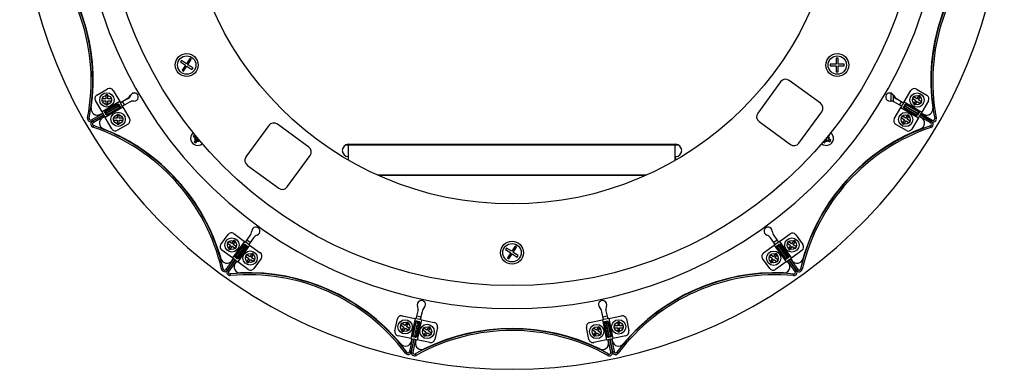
# Model space of a CAD drawing. Header units: millimetres. Extents: x 5 to 415, y 5 to 292.
# Tile 2 of 6: x 70 to 118, y 204 to 221. Entities that reach past the tile are written whole.
import ezdxf

# ---------------------------------------------------------------- set-up
doc = ezdxf.new("R2010")
doc.units = ezdxf.units.MM

msp = doc.modelspace()

# ---------------------------------------------------------------- linework, layer by layer
at = {"color": 7, "linetype": 'Continuous', "lineweight": 25}
for p, q in [((77.522, 219.156), (77.473, 219.081)), ((77.473, 219.081), (77.72, 218.919)), ((77.77, 218.994), (77.522, 219.156)), ((77.72, 218.919), (77.559, 218.671)), ((77.634, 218.622), (77.796, 218.869)), ((77.931, 219.242), (77.77, 218.994)), ((77.796, 218.869), (78.043, 218.708)), ((77.845, 218.945), (78.007, 219.193)), ((78.093, 218.783), (77.845, 218.945)), ((78.007, 219.193), (77.931, 219.242)), ((109.583, 218.975), (109.287, 218.975)), ((109.287, 218.975), (109.287, 218.885)), ((109.287, 218.885), (109.583, 218.885)), ((109.673, 219.271), (109.583, 219.271)), ((109.583, 219.271), (109.583, 218.975)), ((109.583, 218.885), (109.583, 218.589)), ((109.673, 218.975), (109.673, 219.271)), ((109.969, 218.975), (109.673, 218.975)), ((109.673, 218.589), (109.673, 218.885)), ((109.673, 218.885), (109.969, 218.885)), ((109.969, 218.885), (109.969, 218.975)), ((77.559, 218.671), (77.634, 218.622)), ((78.043, 218.708), (78.093, 218.783)), ((109.583, 218.589), (109.673, 218.589)), ((106.855, 218.109), (105.736, 216.573)), ((108.81, 217.056), (107.274, 218.175)), ((73.391, 217.457), (73.909, 217.759)), ((73.923, 217.461), (73.829, 217.461)), ((73.829, 217.461), (73.829, 217.266)), ((73.923, 217.266), (73.923, 217.461)), ((74.183, 217.687), (74.504, 217.133)), ((112.272, 217.16), (112.272, 217.535)), ((112.372, 217.44), (112.372, 217.138)), ((112.907, 217.123), (113.23, 217.676)), ((113.503, 217.749), (114.021, 217.447)), ((113.628, 217.437), (113.522, 217.274)), ((113.601, 217.222), (113.707, 217.385)), ((113.707, 217.385), (113.628, 217.437)), ((73.64, 216.631), (73.318, 217.184)), ((73.635, 217.266), (73.635, 217.172)), ((73.829, 217.266), (73.635, 217.266)), ((73.635, 217.172), (73.829, 217.172)), ((74.504, 217.133), (73.64, 216.631)), ((74.444, 217.013), (73.778, 216.625)), ((73.784, 216.643), (74.427, 217.017)), ((73.795, 216.663), (74.4, 217.015)), ((74.413, 216.992), (73.808, 216.64)), ((73.829, 217.172), (73.829, 216.978)), ((73.829, 216.978), (73.923, 216.978)), ((74.451, 216.927), (73.846, 216.575)), ((73.853, 216.562), (74.458, 216.914)), ((74.118, 217.266), (73.923, 217.266)), ((73.923, 216.978), (73.923, 217.172)), ((73.923, 217.172), (74.118, 217.172)), ((74.118, 217.172), (74.118, 217.266)), ((74.44, 217.015), (74.413, 216.992)), ((74.413, 216.992), (74.451, 216.927)), ((74.497, 216.848), (74.458, 216.914)), ((74.585, 216.995), (74.504, 217.133)), ((74.535, 217.08), (74.878, 217.28)), ((74.888, 217.271), (74.542, 217.069)), ((74.665, 216.858), (74.584, 216.996)), ((74.979, 217.107), (74.636, 216.907)), ((112.782, 216.907), (112.439, 217.107)), ((112.529, 217.271), (112.876, 217.069)), ((112.539, 217.28), (112.882, 217.08)), ((112.828, 216.986), (112.747, 216.848)), ((112.907, 217.123), (112.827, 216.985)), ((112.907, 217.123), (113.772, 216.62)), ((112.915, 216.838), (112.953, 216.904)), ((112.953, 216.904), (113.558, 216.552)), ((112.999, 216.982), (112.961, 216.916)), ((113.565, 216.564), (112.961, 216.916)), ((112.988, 217.004), (113.633, 216.629)), ((113.604, 216.63), (112.999, 216.982)), ((113.012, 217.005), (113.617, 216.652)), ((113.359, 217.38), (113.308, 217.301)), ((113.308, 217.301), (113.471, 217.195)), ((113.522, 217.274), (113.359, 217.38)), ((113.471, 217.195), (113.364, 217.032)), ((113.364, 217.032), (113.443, 216.981)), ((113.443, 216.981), (113.549, 217.143)), ((113.549, 217.143), (113.712, 217.037)), ((113.764, 217.116), (113.601, 217.222)), ((113.712, 217.037), (113.764, 217.116)), ((114.094, 217.173), (113.772, 216.62)), ((73.128, 216.24), (73.68, 216.561)), ((73.72, 216.494), (73.167, 216.172)), ((73.168, 216.171), (73.72, 216.492)), ((73.76, 216.424), (73.207, 216.103)), ((73.56, 216.513), (73.671, 216.577)), ((73.677, 216.566), (73.57, 216.504)), ((73.64, 216.631), (73.71, 216.511)), ((73.71, 216.511), (73.72, 216.492)), ((73.73, 216.475), (73.72, 216.494)), ((73.73, 216.475), (73.8, 216.355)), ((74.665, 216.858), (73.8, 216.355)), ((73.808, 216.64), (73.846, 216.575)), ((73.892, 216.496), (73.853, 216.562)), ((73.865, 216.474), (73.892, 216.496)), ((74.516, 216.838), (73.886, 216.471)), ((73.892, 216.496), (74.497, 216.848)), ((74.51, 216.826), (73.905, 216.474)), ((74.476, 216.511), (74.381, 216.511)), ((74.381, 216.511), (74.381, 216.317)), ((74.476, 216.317), (74.476, 216.511)), ((74.665, 216.858), (74.986, 216.305)), ((107.757, 215.101), (108.876, 216.637)), ((112.425, 216.295), (112.747, 216.848)), ((112.747, 216.848), (113.611, 216.345)), ((112.806, 216.431), (112.755, 216.352)), ((112.969, 216.325), (112.806, 216.431)), ((112.882, 216.85), (112.915, 216.838)), ((113.541, 216.466), (112.883, 216.848)), ((113.507, 216.463), (112.902, 216.816)), ((112.915, 216.838), (113.52, 216.486)), ((113.076, 216.487), (112.969, 216.325)), ((113.048, 216.273), (113.154, 216.436)), ((113.154, 216.436), (113.076, 216.487)), ((113.52, 216.486), (113.558, 216.552)), ((113.604, 216.63), (113.565, 216.564)), ((113.636, 216.618), (113.604, 216.63)), ((113.611, 216.345), (113.681, 216.465)), ((113.681, 216.465), (113.692, 216.483)), ((113.702, 216.5), (113.691, 216.482)), ((113.691, 216.482), (114.243, 216.16)), ((114.244, 216.161), (113.692, 216.483)), ((113.702, 216.5), (113.772, 216.62)), ((113.731, 216.551), (114.284, 216.229)), ((113.74, 216.566), (113.848, 216.504)), ((113.747, 216.577), (113.858, 216.513)), ((72.93, 216.34), (73.009, 216.324)), ((73.128, 216.24), (73.168, 216.171)), ((73.167, 216.172), (73.207, 216.103)), ((73.222, 215.958), (73.196, 215.882)), ((73.771, 216.404), (73.66, 216.34)), ((74.122, 215.802), (73.8, 216.355)), ((74.187, 216.317), (74.187, 216.222)), ((74.381, 216.317), (74.187, 216.317)), ((74.187, 216.222), (74.381, 216.222)), ((74.381, 216.222), (74.381, 216.028)), ((74.381, 216.028), (74.476, 216.028)), ((74.914, 216.031), (74.395, 215.73)), ((74.67, 216.317), (74.476, 216.317)), ((74.476, 216.028), (74.476, 216.222)), ((74.476, 216.222), (74.67, 216.222)), ((74.67, 216.222), (74.67, 216.317)), ((81.806, 215.964), (80.687, 214.428)), ((83.761, 214.911), (82.225, 216.029)), ((105.802, 216.154), (107.338, 215.035)), ((113.016, 215.72), (112.497, 216.022)), ((112.755, 216.352), (112.918, 216.246)), ((112.918, 216.246), (112.811, 216.083)), ((112.811, 216.083), (112.89, 216.031)), ((112.89, 216.031), (112.997, 216.194)), ((112.997, 216.194), (113.159, 216.088)), ((113.211, 216.167), (113.048, 216.273)), ((113.159, 216.088), (113.211, 216.167)), ((113.611, 216.345), (113.289, 215.792)), ((113.757, 216.34), (113.646, 216.405)), ((114.204, 216.092), (113.652, 216.414)), ((114.215, 215.872), (114.189, 215.947)), ((114.204, 216.092), (114.244, 216.161)), ((114.243, 216.16), (114.284, 216.229)), ((114.402, 216.314), (114.481, 216.329)), ((78.146, 215.514), (78.095, 215.435)), ((78.222, 215.464), (78.146, 215.514)), ((109.16, 215.356), (109.266, 215.518)), ((109.266, 215.518), (109.249, 215.53)), ((78.095, 215.435), (78.258, 215.328)), ((78.258, 215.328), (78.151, 215.166)), ((78.151, 215.166), (78.23, 215.114)), ((78.23, 215.114), (78.337, 215.277)), ((78.337, 215.277), (78.427, 215.218)), ((85.597, 215.025), (85.699, 215.025)), ((85.699, 215.043), (101.719, 215.043)), ((85.699, 214.443), (85.699, 215.025)), ((85.699, 215.025), (101.699, 215.025)), ((101.699, 214.257), (101.699, 215.025)), ((101.699, 215.025), (101.82, 215.025)), ((108.938, 215.156), (109.002, 215.114)), ((109.002, 215.114), (109.108, 215.277)), ((109.108, 215.277), (109.271, 215.17)), ((109.323, 215.249), (109.16, 215.356)), ((109.271, 215.17), (109.323, 215.249)), ((82.708, 212.956), (83.827, 214.491)), ((80.753, 214.009), (82.289, 212.89)), ((85.699, 214.269), (85.699, 214.443)), ((101.719, 214.443), (101.719, 214.269)), ((100.267, 213.525), (87.151, 213.525)), ((100.262, 213.523), (87.156, 213.523)), ((80.09, 210.666), (80.608, 210.29)), ((106.8, 210.283), (107.319, 210.658)), ((79.459, 210.135), (79.811, 210.621)), ((79.823, 210.285), (79.771, 210.207)), ((79.771, 210.207), (79.934, 210.1)), ((79.986, 210.179), (79.823, 210.285)), ((80.092, 210.342), (79.986, 210.179)), ((80.608, 210.29), (80.022, 209.48)), ((80.064, 210.128), (80.171, 210.29)), ((80.171, 210.29), (80.092, 210.342)), ((80.149, 209.548), (80.587, 210.153)), ((80.597, 210.155), (80.582, 210.124)), ((80.738, 210.197), (80.608, 210.29)), ((80.659, 210.253), (80.892, 210.575)), ((80.894, 210.237), (80.732, 210.354)), ((80.866, 210.104), (80.737, 210.197)), ((81.054, 210.458), (80.821, 210.136)), ((106.596, 210.136), (106.364, 210.458)), ((106.685, 210.354), (106.523, 210.237)), ((106.526, 210.575), (106.758, 210.253)), ((106.671, 210.191), (106.542, 210.097)), ((106.8, 210.283), (106.67, 210.19)), ((106.8, 210.283), (107.386, 209.473)), ((107.232, 210.278), (107.181, 210.199)), ((107.181, 210.199), (107.344, 210.093)), ((107.395, 210.172), (107.232, 210.278)), ((107.502, 210.335), (107.395, 210.172)), ((107.474, 210.12), (107.58, 210.283)), ((107.58, 210.283), (107.502, 210.335)), ((107.598, 210.613), (107.949, 210.127)), ((80.022, 209.48), (79.504, 209.855)), ((79.934, 210.1), (79.828, 209.937)), ((79.828, 209.937), (79.907, 209.886)), ((79.907, 209.886), (80.013, 210.049)), ((80.013, 210.049), (80.176, 209.942)), ((80.227, 210.021), (80.064, 210.128)), ((80.15, 209.573), (80.561, 210.14)), ((80.582, 210.124), (80.172, 209.557)), ((80.176, 209.942), (80.227, 210.021)), ((80.644, 210.08), (80.233, 209.513)), ((80.245, 209.504), (80.655, 210.071)), ((80.866, 210.104), (80.28, 209.293)), ((80.306, 209.46), (80.717, 210.027)), ((80.739, 210.022), (80.315, 209.436)), ((80.738, 210.011), (80.328, 209.444)), ((80.582, 210.124), (80.644, 210.08)), ((80.717, 210.027), (80.655, 210.071)), ((80.866, 210.104), (81.385, 209.728)), ((80.982, 209.698), (80.875, 209.535)), ((81.061, 209.646), (80.982, 209.698)), ((93.446, 209.962), (93.397, 209.887)), ((93.397, 209.887), (93.644, 209.725)), ((93.694, 209.801), (93.446, 209.962)), ((93.644, 209.725), (93.483, 209.477)), ((93.558, 209.428), (93.72, 209.676)), ((93.856, 210.048), (93.694, 209.801)), ((93.72, 209.676), (93.968, 209.514)), ((93.769, 209.751), (93.931, 209.999)), ((94.017, 209.589), (93.769, 209.751)), ((93.931, 209.999), (93.856, 210.048)), ((106.023, 209.722), (106.542, 210.097)), ((106.611, 209.691), (106.505, 209.528)), ((106.542, 210.097), (107.128, 209.286)), ((106.69, 209.64), (106.611, 209.691)), ((106.666, 210.044), (106.691, 210.02)), ((107.11, 209.426), (106.666, 210.04)), ((107.08, 209.437), (106.67, 210.004)), ((106.691, 210.02), (106.753, 210.064)), ((106.691, 210.02), (107.101, 209.453)), ((106.753, 210.064), (107.163, 209.497)), ((106.826, 210.117), (106.765, 210.073)), ((107.175, 209.506), (106.765, 210.073)), ((107.236, 209.55), (106.826, 210.117)), ((106.845, 210.134), (107.258, 209.562)), ((106.847, 210.133), (107.258, 209.565)), ((107.344, 210.093), (107.237, 209.93)), ((107.237, 209.93), (107.316, 209.879)), ((107.316, 209.879), (107.423, 210.041)), ((107.904, 209.848), (107.386, 209.473)), ((107.423, 210.041), (107.585, 209.935)), ((107.637, 210.014), (107.474, 210.12)), ((107.585, 209.935), (107.637, 210.014)), ((79.712, 208.916), (80.087, 209.433)), ((80.15, 209.387), (79.776, 208.87)), ((79.777, 208.869), (80.152, 209.386)), ((80.215, 209.34), (79.84, 208.823)), ((79.998, 209.339), (80.073, 209.443)), ((80.022, 209.48), (80.134, 209.399)), ((80.134, 209.399), (80.152, 209.386)), ((80.168, 209.375), (80.15, 209.387)), ((80.235, 209.326), (80.16, 209.222)), ((80.168, 209.375), (80.28, 209.293)), ((80.172, 209.557), (80.233, 209.513)), ((80.306, 209.46), (80.245, 209.504)), ((80.798, 208.918), (80.28, 209.293)), ((80.291, 209.428), (80.306, 209.46)), ((80.713, 209.641), (80.661, 209.563)), ((80.661, 209.563), (80.824, 209.456)), ((80.875, 209.535), (80.713, 209.641)), ((80.824, 209.456), (80.718, 209.293)), ((80.718, 209.293), (80.796, 209.242)), ((80.796, 209.242), (80.903, 209.405)), ((80.903, 209.405), (81.066, 209.298)), ((80.954, 209.484), (81.061, 209.646)), ((81.117, 209.377), (80.954, 209.484)), ((81.066, 209.298), (81.117, 209.377)), ((81.43, 209.449), (81.078, 208.963)), ((93.483, 209.477), (93.558, 209.428)), ((93.968, 209.514), (94.017, 209.589)), ((106.33, 208.956), (105.978, 209.443)), ((106.342, 209.635), (106.291, 209.556)), ((106.291, 209.556), (106.453, 209.449)), ((106.505, 209.528), (106.342, 209.635)), ((106.453, 209.449), (106.347, 209.287)), ((106.347, 209.287), (106.426, 209.235)), ((106.426, 209.235), (106.532, 209.398)), ((106.532, 209.398), (106.695, 209.292)), ((106.584, 209.477), (106.69, 209.64)), ((106.747, 209.37), (106.584, 209.477)), ((107.128, 209.286), (106.609, 208.911)), ((106.695, 209.292), (106.747, 209.37)), ((107.101, 209.453), (107.163, 209.497)), ((107.128, 209.286), (107.24, 209.368)), ((107.236, 209.55), (107.175, 209.506)), ((107.258, 209.222), (107.182, 209.326)), ((107.567, 208.815), (107.193, 209.333)), ((107.261, 209.526), (107.236, 209.55)), ((107.24, 209.368), (107.257, 209.38)), ((107.273, 209.392), (107.256, 209.379)), ((107.256, 209.379), (107.631, 208.861)), ((107.632, 208.862), (107.257, 209.38)), ((107.273, 209.392), (107.386, 209.473)), ((107.321, 209.426), (107.695, 208.908)), ((107.345, 209.443), (107.42, 209.339)), ((79.491, 208.926), (79.569, 208.944)), ((79.712, 208.916), (79.777, 208.869)), ((79.776, 208.87), (79.84, 208.823)), ((107.567, 208.815), (107.632, 208.862)), ((107.631, 208.861), (107.695, 208.908)), ((107.838, 208.937), (107.916, 208.919)), ((79.913, 208.696), (79.92, 208.616)), ((107.488, 208.609), (107.495, 208.689)), ((89.025, 206.497), (89.108, 206.885)), ((89.303, 206.843), (89.221, 206.455)), ((98.196, 206.455), (98.114, 206.843)), ((98.31, 206.885), (98.392, 206.497)), ((87.975, 205.902), (88.099, 206.489)), ((88.336, 206.643), (88.963, 206.51)), ((88.57, 206.33), (88.464, 206.167)), ((88.649, 206.278), (88.57, 206.33)), ((88.963, 206.51), (88.755, 205.532)), ((88.835, 205.668), (88.98, 206.353)), ((88.844, 205.642), (89, 206.377)), ((89.006, 206.347), (88.861, 205.663)), ((89.08, 206.332), (88.935, 205.647)), ((88.949, 205.644), (89.094, 206.329)), ((89.119, 206.477), (88.963, 206.51)), ((89.007, 206.382), (89.006, 206.347)), ((89.006, 206.347), (89.08, 206.332)), ((89.023, 205.628), (89.169, 206.313)), ((89.191, 206.315), (89.043, 205.613)), ((89.194, 206.307), (89.049, 205.623)), ((89.247, 206.577), (89.051, 206.618)), ((89.274, 206.444), (89.067, 205.466)), ((89.169, 206.313), (89.094, 206.329)), ((89.274, 206.444), (89.118, 206.477)), ((89.274, 206.444), (89.9, 206.311)), ((97.506, 206.309), (98.132, 206.441)), ((98.289, 206.475), (98.132, 206.441)), ((98.132, 206.441), (98.339, 205.463)), ((98.366, 206.618), (98.171, 206.577)), ((98.357, 205.62), (98.212, 206.305)), ((98.378, 205.599), (98.221, 206.337)), ((98.225, 206.343), (98.237, 206.31)), ((98.237, 206.31), (98.312, 206.326)), ((98.237, 206.31), (98.382, 205.626)), ((98.444, 206.507), (98.287, 206.474)), ((98.312, 206.326), (98.457, 205.641)), ((98.4, 206.345), (98.326, 206.329)), ((98.471, 205.644), (98.326, 206.329)), ((98.545, 205.66), (98.4, 206.345)), ((98.422, 206.354), (98.57, 205.658)), ((98.426, 206.35), (98.571, 205.666)), ((98.444, 206.507), (99.07, 206.64)), ((98.444, 206.507), (98.651, 205.529)), ((98.882, 206.34), (98.882, 206.146)), ((98.976, 206.34), (98.882, 206.34)), ((98.976, 206.146), (98.976, 206.34)), ((99.307, 206.486), (99.431, 205.899)), ((88.301, 206.273), (88.249, 206.194)), ((88.249, 206.194), (88.412, 206.088)), ((88.464, 206.167), (88.301, 206.273)), ((88.412, 206.088), (88.306, 205.925)), ((88.306, 205.925), (88.385, 205.874)), ((88.385, 205.874), (88.491, 206.036)), ((88.491, 206.036), (88.654, 205.93)), ((88.543, 206.115), (88.649, 206.278)), ((88.705, 206.009), (88.543, 206.115)), ((88.654, 205.93), (88.705, 206.009)), ((89.375, 206.045), (89.324, 205.966)), ((89.324, 205.966), (89.487, 205.86)), ((89.538, 205.939), (89.375, 206.045)), ((89.487, 205.86), (89.38, 205.697)), ((89.645, 206.102), (89.538, 205.939)), ((89.617, 205.887), (89.723, 206.05)), ((89.78, 205.781), (89.617, 205.887)), ((89.723, 206.05), (89.645, 206.102)), ((90.054, 206.074), (89.93, 205.487)), ((97.476, 205.485), (97.352, 206.072)), ((97.678, 206.043), (97.626, 205.964)), ((97.626, 205.964), (97.789, 205.858)), ((97.84, 205.937), (97.678, 206.043)), ((97.789, 205.858), (97.682, 205.695)), ((97.947, 206.1), (97.84, 205.937)), ((97.919, 205.885), (98.026, 206.048)), ((98.082, 205.779), (97.919, 205.885)), ((98.026, 206.048), (97.947, 206.1)), ((98.687, 206.146), (98.687, 206.052)), ((98.882, 206.146), (98.687, 206.146)), ((98.687, 206.052), (98.882, 206.052)), ((98.882, 206.052), (98.882, 205.857)), ((98.882, 205.857), (98.976, 205.857)), ((99.17, 206.146), (98.976, 206.146)), ((98.976, 206.052), (99.17, 206.052)), ((98.976, 205.857), (98.976, 206.052)), ((99.17, 206.052), (99.17, 206.146)), ((88.755, 205.532), (88.129, 205.664)), ((88.701, 204.89), (88.833, 205.515)), ((88.755, 205.532), (88.891, 205.503)), ((88.91, 205.499), (88.777, 204.874)), ((88.779, 204.873), (88.912, 205.498)), ((88.792, 205.392), (88.818, 205.518)), ((88.988, 205.482), (88.856, 204.857)), ((88.861, 205.663), (88.935, 205.647)), ((88.891, 205.503), (88.912, 205.498)), ((88.931, 205.494), (88.91, 205.499)), ((88.931, 205.494), (89.067, 205.466)), ((89.023, 205.628), (88.949, 205.644)), ((89.014, 205.477), (88.987, 205.351)), ((89.022, 205.593), (89.023, 205.628)), ((89.693, 205.333), (89.067, 205.466)), ((89.38, 205.697), (89.459, 205.646)), ((89.459, 205.646), (89.566, 205.809)), ((89.566, 205.809), (89.728, 205.702)), ((89.728, 205.702), (89.78, 205.781)), ((97.682, 205.695), (97.761, 205.644)), ((98.339, 205.463), (97.713, 205.331)), ((97.761, 205.644), (97.868, 205.806)), ((97.868, 205.806), (98.03, 205.7)), ((98.03, 205.7), (98.082, 205.779)), ((98.339, 205.463), (98.475, 205.492)), ((98.382, 205.626), (98.457, 205.641)), ((98.43, 205.351), (98.404, 205.477)), ((98.55, 204.854), (98.417, 205.48)), ((98.545, 205.66), (98.471, 205.644)), ((98.475, 205.492), (98.496, 205.496)), ((98.515, 205.5), (98.494, 205.496)), ((98.494, 205.496), (98.626, 204.871)), ((98.628, 204.871), (98.496, 205.496)), ((98.515, 205.5), (98.651, 205.529)), ((98.558, 205.628), (98.545, 205.66)), ((98.572, 205.513), (98.705, 204.887)), ((98.599, 205.518), (98.626, 205.392)), ((99.277, 205.662), (98.651, 205.529)), ((88.495, 204.81), (88.559, 204.858)), ((88.701, 204.89), (88.779, 204.873)), ((88.777, 204.874), (88.856, 204.857)), ((98.55, 204.854), (98.628, 204.871)), ((98.626, 204.871), (98.705, 204.887)), ((98.847, 204.856), (98.911, 204.808)), ((88.973, 204.77), (89.012, 204.701)), ((98.393, 204.698), (98.432, 204.768))]:
    msp.add_line(p, q, dxfattribs=at)
at = {"color": 7, "linetype": 'Continuous', "lineweight": 25, "flags": 128}
for points in [[(74.743, 216.97), (74.722, 217.007), (74.643, 217.143)], [(112.775, 217.143), (112.696, 217.007), (112.674, 216.97)], [(73.618, 215.851), (73.638, 215.834), (73.71, 215.793)], [(74.268, 215.551), (74.124, 215.618), (73.71, 215.793)], [(113.707, 215.793), (113.78, 215.834), (113.799, 215.851)], [(78.323, 215.192), (78.38, 215.203), (78.419, 215.227)], [(108.999, 215.227), (109.037, 215.203), (109.095, 215.192)]]:
    msp.add_lwpolyline(points, dxfattribs=at)
at = {"color": 7, "linetype": 'Continuous', "lineweight": 25}
for centre, radius in [((93.709, 228.12), 20), ((93.709, 228.12), 16), ((77.785, 218.926), 0.56), ((77.785, 218.926), 0.45), ((109.633, 218.926), 0.56), ((109.633, 218.926), 0.45), ((73.876, 217.219), 0.35), ((73.876, 217.219), 0.225), ((113.536, 217.209), 0.35), ((113.536, 217.209), 0.225), ((74.428, 216.27), 0.35), ((74.428, 216.27), 0.225), ((112.983, 216.259), 0.35), ((112.983, 216.259), 0.225), ((79.999, 210.114), 0.35), ((79.999, 210.114), 0.225), ((93.709, 209.732), 0.56), ((93.709, 209.732), 0.45), ((107.409, 210.107), 0.35), ((107.409, 210.107), 0.225), ((80.889, 209.47), 0.35), ((80.889, 209.47), 0.225), ((106.519, 209.463), 0.35), ((106.519, 209.463), 0.225), ((88.477, 206.102), 0.35), ((88.477, 206.102), 0.225), ((98.929, 206.099), 0.35), ((98.929, 206.099), 0.225), ((89.552, 205.874), 0.35), ((89.552, 205.874), 0.225), ((97.854, 205.872), 0.35), ((97.854, 205.872), 0.225)]:
    msp.add_circle(centre, radius, dxfattribs=at)
for centre, radius, start, end in [((93.709, 228.12), 24.1, 114.6615, 65.3385), ((93.709, 228.12), 21.124, 138.3076, 41.6924), ((63.477, 218.165), 9.629, 349.0704, 47.3796), ((63.477, 218.165), 9.709, 349.0704, 47.3796), ((123.936, 218.149), 9.709, 132.5904, 190.8996), ((123.936, 218.149), 9.629, 132.5904, 190.8996), ((63.477, 218.163), 9.729, 352.026, 44.4315), ((123.94, 218.163), 9.729, 135.5685, 187.974), ((107.098, 217.932), 0.3, 53.9235, 143.9235), ((73.491, 217.284), 0.2, 120.1869, 210.1869), ((74.01, 217.586), 0.2, 30.1869, 120.1869), ((74.677, 217.626), 0.4, 300.1906, 333.7479), ((74.687, 217.617), 0.4, 300.1906, 333.7479), ((75.215, 217.36), 0.2, 266.6333, 153.7479), ((75.225, 217.351), 0.2, 50.5919, 153.7479), ((112.202, 217.36), 0.2, 26.2521, 273.3667), ((112.192, 217.351), 0.2, 26.2521, 129.4081), ((112.73, 217.617), 0.4, 206.2521, 239.8094), ((112.74, 217.626), 0.4, 206.2521, 239.8094), ((113.402, 217.576), 0.2, 59.7831, 149.7831), ((113.921, 217.274), 0.2, 329.7831, 59.7831), ((75.18, 216.761), 0.4, 86.6333, 120.1906), ((108.633, 216.814), 0.3, 323.9235, 53.9235), ((112.237, 216.761), 0.4, 59.8094, 93.3667), ((73.409, 216.772), 0.3, 172.026, 300.1906), ((73.419, 216.763), 0.3, 227.413, 300.1906), ((105.979, 216.397), 0.3, 143.9235, 233.9235), ((113.999, 216.763), 0.3, 239.8094, 312.587), ((114.009, 216.772), 0.3, 239.8094, 7.974), ((73.088, 216.309), 0.16, 169.0704, 300.1869), ((73.088, 216.309), 0.08, 169.0704, 300.1869), ((73.248, 216.034), 0.16, 120.1831, 251.2996), ((73.248, 216.034), 0.08, 120.1831, 251.2996), ((70.109, 206.762), 9.709, 12.9904, 71.2996), ((73.811, 216.08), 0.3, 120.1906, 248.3553), ((74.813, 216.204), 0.2, 300.1831, 30.1831), ((82.049, 215.787), 0.3, 53.9235, 143.9235), ((117.297, 206.75), 9.709, 108.6704, 166.9796), ((112.598, 216.194), 0.2, 149.7869, 239.7869), ((113.606, 216.08), 0.3, 291.6447, 59.8094), ((114.164, 216.023), 0.08, 288.6704, 59.7869), ((114.164, 216.023), 0.16, 288.6704, 59.7869), ((114.324, 216.298), 0.16, 239.7831, 10.8996), ((114.324, 216.298), 0.08, 239.7831, 10.8996), ((70.109, 206.762), 9.629, 12.9904, 71.2996), ((70.112, 206.759), 9.729, 15.9497, 68.3553), ((74.295, 215.903), 0.2, 210.1831, 300.1831), ((78.323, 215.342), 0.35, 129.2286, 236.8424), ((78.323, 215.342), 0.15, 129.5432, 270), ((117.297, 206.75), 9.629, 108.6704, 166.9796), ((117.306, 206.759), 9.729, 111.6447, 164.0503), ((109.095, 215.342), 0.35, 229.811, 50.7714), ((109.095, 215.342), 0.15, 270, 50.4568), ((117.296, 206.75), 9.729, 111.6447, 131.2763), ((113.116, 215.892), 0.2, 239.7869, 329.7869), ((78.323, 215.342), 0.35, 236.8424, 310.189), ((85.699, 214.743), 0.3, 90, 270), ((101.719, 214.743), 0.3, 270, 90), ((107.514, 215.278), 0.3, 233.9235, 323.9235), ((70.122, 206.75), 9.729, 48.7237, 57.5744), ((83.584, 214.668), 0.3, 323.9235, 53.9235), ((80.93, 214.251), 0.3, 143.9235, 233.9235), ((82.465, 213.132), 0.3, 233.9235, 323.9235), ((79.973, 210.504), 0.2, 54.1069, 144.1069), ((80.568, 210.81), 0.4, 324.1144, 357.6717), ((81.167, 210.785), 0.2, 290.5571, 177.6717), ((106.25, 210.785), 0.2, 2.3283, 249.4429), ((106.85, 210.81), 0.4, 182.3283, 215.8856), ((107.436, 210.496), 0.2, 35.8631, 125.8631), ((81.378, 210.223), 0.4, 110.5571, 144.1144), ((106.04, 210.223), 0.4, 35.8856, 69.4429), ((79.621, 210.017), 0.2, 144.1069, 234.1069), ((81.268, 209.566), 0.2, 324.1031, 54.1031), ((106.14, 209.56), 0.2, 125.8669, 215.8669), ((107.787, 210.01), 0.2, 305.8631, 35.8631), ((79.755, 209.515), 0.3, 195.9497, 324.1144), ((80.403, 209.046), 0.3, 144.1144, 272.279), ((107.015, 209.046), 0.3, 267.721, 35.8856), ((107.663, 209.515), 0.3, 215.8856, 344.0503), ((79.647, 208.962), 0.16, 192.9904, 324.1069), ((79.647, 208.962), 0.08, 192.9904, 324.1069), ((79.905, 208.776), 0.16, 144.1031, 275.2196), ((79.905, 208.776), 0.08, 144.1031, 275.2196), ((80.796, 199.028), 9.709, 36.9104, 95.2196), ((80.801, 199.025), 9.729, 39.8735, 92.279), ((80.916, 209.08), 0.2, 234.1031, 324.1031), ((106.607, 199.021), 9.709, 84.7504, 143.0596), ((106.616, 199.025), 9.729, 87.721, 140.1265), ((106.492, 209.074), 0.2, 215.8669, 305.8669), ((107.502, 208.769), 0.16, 264.7504, 35.8669), ((107.502, 208.769), 0.08, 264.7504, 35.8669), ((107.76, 208.955), 0.16, 215.8631, 346.9796), ((107.76, 208.955), 0.08, 215.8631, 346.9796), ((80.796, 199.028), 9.629, 36.9104, 95.2196), ((106.607, 199.021), 9.629, 84.7504, 143.0596), ((89.274, 207.189), 0.2, 314.4808, 201.5954), ((98.143, 207.189), 0.2, 338.4046, 225.5192), ((88.716, 206.968), 0.4, 348.0381, 21.5954), ((89.695, 206.761), 0.4, 134.4808, 168.0381), ((97.723, 206.761), 0.4, 11.9619, 45.5192), ((98.701, 206.968), 0.4, 158.4046, 191.9619), ((88.295, 206.447), 0.2, 78.0269, 168.0269), ((89.859, 206.115), 0.2, 348.0231, 78.0231), ((97.547, 206.113), 0.2, 101.9469, 191.9469), ((99.111, 206.444), 0.2, 11.9431, 101.9431), ((88.17, 205.86), 0.2, 168.0269, 258.0269), ((93.7, 196.291), 9.709, 60.8304, 119.1396), ((93.7, 196.291), 9.629, 60.8304, 119.1396), ((93.709, 196.291), 9.729, 63.7972, 116.2028), ((99.235, 205.857), 0.2, 281.9431, 11.9431), ((88.498, 205.454), 0.3, 219.8735, 348.0381), ((89.281, 205.289), 0.3, 168.0381, 296.2028), ((89.734, 205.528), 0.2, 258.0231, 348.0231), ((97.672, 205.526), 0.2, 191.9469, 281.9469), ((98.137, 205.289), 0.3, 243.7972, 11.9619), ((98.92, 205.454), 0.3, 191.9619, 320.1265), ((88.622, 204.906), 0.16, 216.9104, 348.0269), ((88.622, 204.906), 0.08, 216.9104, 348.0269), ((88.934, 204.84), 0.16, 168.0231, 299.1396), ((88.934, 204.84), 0.08, 168.0231, 299.1396), ((98.471, 204.838), 0.16, 240.8304, 11.9469), ((98.471, 204.838), 0.08, 240.8304, 11.9469), ((98.783, 204.904), 0.16, 191.9431, 323.0596), ((98.783, 204.904), 0.08, 191.9431, 323.0596)]:
    msp.add_arc(centre, radius, start, end, dxfattribs=at)
for points, knots in [([(74.4, 217.015), (74.407, 217.017), (74.422, 217.02), (74.444, 217.015), (74.463, 217.002), (74.476, 216.987), (74.482, 216.972), (74.479, 216.957), (74.468, 216.942), (74.457, 216.932), (74.451, 216.927)], [0, 0, 0, 0, 0.119031, 0.232588, 0.357877, 0.508087, 0.62307, 0.736006, 0.858549, 1, 1, 1, 1]), ([(74.458, 216.914), (74.465, 216.917), (74.478, 216.923), (74.496, 216.926), (74.51, 216.92), (74.522, 216.908), (74.529, 216.891), (74.529, 216.87), (74.523, 216.848), (74.514, 216.833), (74.51, 216.826)], [0, 0, 0, 0, 0.119031, 0.232588, 0.357877, 0.508087, 0.62307, 0.736006, 0.858549, 1, 1, 1, 1]), ([(112.902, 216.816), (112.897, 216.821), (112.886, 216.832), (112.88, 216.855), (112.882, 216.877), (112.889, 216.896), (112.899, 216.908), (112.913, 216.913), (112.932, 216.911), (112.946, 216.907), (112.953, 216.904)], [0, 0, 0, 0, 0.1190311, 0.2325884, 0.3578772, 0.5080875, 0.6230696, 0.7360057, 0.8585492, 1, 1, 1, 1]), ([(112.961, 216.916), (112.954, 216.921), (112.943, 216.929), (112.932, 216.944), (112.93, 216.959), (112.935, 216.974), (112.946, 216.99), (112.963, 217), (112.986, 217.005), (113.003, 217.005), (113.012, 217.005)], [0, 0, 0, 0, 0.1190311, 0.2325884, 0.3578772, 0.5080875, 0.6230696, 0.7360057, 0.8585492, 1, 1, 1, 1]), ([(112.999, 216.982), (112.993, 216.986), (112.982, 216.993), (112.974, 217.001), (112.97, 217.004)], [0, 0, 0, 0, 0.571582, 1, 1, 1, 1]), ([(73.846, 216.575), (73.839, 216.571), (73.826, 216.565), (73.808, 216.563), (73.794, 216.568), (73.783, 216.581), (73.775, 216.598), (73.775, 216.618), (73.782, 216.641), (73.79, 216.655), (73.795, 216.663)], [0, 0, 0, 0, 0.119031, 0.232588, 0.357877, 0.508087, 0.62307, 0.736006, 0.858549, 1, 1, 1, 1]), ([(73.808, 216.64), (73.801, 216.637), (73.79, 216.631), (73.779, 216.628), (73.775, 216.626)], [0, 0, 0, 0, 0.571582, 1, 1, 1, 1]), ([(73.905, 216.474), (73.897, 216.472), (73.882, 216.469), (73.86, 216.474), (73.842, 216.487), (73.829, 216.502), (73.822, 216.517), (73.825, 216.532), (73.836, 216.547), (73.847, 216.557), (73.853, 216.562)], [0, 0, 0, 0, 0.119031, 0.232588, 0.357877, 0.508087, 0.62307, 0.736006, 0.858549, 1, 1, 1, 1]), ([(74.497, 216.848), (74.503, 216.852), (74.514, 216.858), (74.525, 216.861), (74.53, 216.862)], [0, 0, 0, 0, 0.571582, 1, 1, 1, 1]), ([(113.558, 216.552), (113.564, 216.547), (113.576, 216.539), (113.587, 216.525), (113.589, 216.509), (113.584, 216.494), (113.573, 216.479), (113.555, 216.469), (113.533, 216.463), (113.516, 216.463), (113.507, 216.463)], [0, 0, 0, 0, 0.1190311, 0.2325884, 0.3578772, 0.5080875, 0.6230696, 0.7360057, 0.8585492, 1, 1, 1, 1]), ([(113.52, 216.486), (113.526, 216.482), (113.537, 216.475), (113.545, 216.468), (113.549, 216.464)], [0, 0, 0, 0, 0.571582, 1, 1, 1, 1]), ([(113.617, 216.652), (113.622, 216.647), (113.632, 216.636), (113.639, 216.614), (113.637, 216.591), (113.63, 216.573), (113.62, 216.56), (113.606, 216.555), (113.587, 216.557), (113.573, 216.562), (113.565, 216.564)], [0, 0, 0, 0, 0.119031, 0.232588, 0.357877, 0.508087, 0.62307, 0.736006, 0.858549, 1, 1, 1, 1]), ([(80.561, 210.14), (80.567, 210.144), (80.579, 210.153), (80.602, 210.157), (80.624, 210.153), (80.642, 210.145), (80.653, 210.134), (80.657, 210.119), (80.653, 210.101), (80.647, 210.087), (80.644, 210.08)], [0, 0, 0, 0, 0.119031, 0.232588, 0.357877, 0.508087, 0.62307, 0.736006, 0.858549, 1, 1, 1, 1]), ([(80.655, 210.071), (80.66, 210.077), (80.67, 210.088), (80.685, 210.097), (80.7, 210.098), (80.715, 210.091), (80.729, 210.078), (80.738, 210.06), (80.741, 210.037), (80.739, 210.02), (80.738, 210.011)], [0, 0, 0, 0, 0.119031, 0.232588, 0.357877, 0.508087, 0.62307, 0.736006, 0.858549, 1, 1, 1, 1]), ([(80.717, 210.027), (80.721, 210.032), (80.729, 210.042), (80.738, 210.05), (80.741, 210.053)], [0, 0, 0, 0, 0.571582, 1, 1, 1, 1]), ([(106.67, 210.004), (106.668, 210.012), (106.663, 210.026), (106.666, 210.049), (106.677, 210.069), (106.691, 210.083), (106.705, 210.091), (106.72, 210.089), (106.736, 210.08), (106.747, 210.07), (106.753, 210.064)], [0, 0, 0, 0, 0.119031, 0.232588, 0.357877, 0.508087, 0.62307, 0.736006, 0.858549, 1, 1, 1, 1]), ([(106.765, 210.073), (106.761, 210.079), (106.754, 210.092), (106.749, 210.109), (106.753, 210.124), (106.765, 210.136), (106.781, 210.146), (106.801, 210.148), (106.824, 210.144), (106.839, 210.137), (106.847, 210.133)], [0, 0, 0, 0, 0.119031, 0.232588, 0.357877, 0.508087, 0.62307, 0.736006, 0.858549, 1, 1, 1, 1]), ([(106.826, 210.117), (106.822, 210.123), (106.815, 210.134), (106.811, 210.144), (106.809, 210.149)], [0, 0, 0, 0, 0.571582, 1, 1, 1, 1]), ([(80.172, 209.557), (80.167, 209.551), (80.159, 209.541), (80.151, 209.534), (80.147, 209.531)], [0, 0, 0, 0, 0.571582, 1, 1, 1, 1]), ([(80.233, 209.513), (80.228, 209.507), (80.219, 209.496), (80.203, 209.487), (80.188, 209.486), (80.173, 209.493), (80.159, 209.505), (80.151, 209.524), (80.147, 209.547), (80.149, 209.564), (80.15, 209.573)], [0, 0, 0, 0, 0.119031, 0.232588, 0.357877, 0.508087, 0.62307, 0.736006, 0.858549, 1, 1, 1, 1]), ([(80.328, 209.444), (80.321, 209.44), (80.309, 209.43), (80.287, 209.426), (80.265, 209.431), (80.247, 209.439), (80.235, 209.45), (80.232, 209.465), (80.235, 209.483), (80.241, 209.497), (80.245, 209.504)], [0, 0, 0, 0, 0.119031, 0.232588, 0.357877, 0.508087, 0.62307, 0.736006, 0.858549, 1, 1, 1, 1]), ([(107.163, 209.497), (107.167, 209.491), (107.174, 209.478), (107.178, 209.461), (107.174, 209.446), (107.163, 209.434), (107.147, 209.424), (107.127, 209.422), (107.104, 209.426), (107.088, 209.433), (107.08, 209.437)], [0, 0, 0, 0, 0.1190311, 0.2325884, 0.3578772, 0.5080875, 0.6230696, 0.7360057, 0.8585492, 1, 1, 1, 1]), ([(107.101, 209.453), (107.105, 209.447), (107.112, 209.436), (107.117, 209.425), (107.119, 209.421)], [0, 0, 0, 0, 0.5715822, 1, 1, 1, 1]), ([(107.258, 209.565), (107.26, 209.558), (107.265, 209.544), (107.262, 209.521), (107.251, 209.501), (107.237, 209.487), (107.223, 209.479), (107.208, 209.481), (107.191, 209.49), (107.181, 209.5), (107.175, 209.506)], [0, 0, 0, 0, 0.119031, 0.232588, 0.357877, 0.508087, 0.62307, 0.736006, 0.858549, 1, 1, 1, 1]), ([(88.98, 206.353), (88.984, 206.36), (88.991, 206.373), (89.01, 206.386), (89.032, 206.391), (89.052, 206.39), (89.067, 206.385), (89.076, 206.373), (89.081, 206.355), (89.08, 206.34), (89.08, 206.332)], [0, 0, 0, 0, 0.1190311, 0.2325884, 0.3578772, 0.5080875, 0.6230696, 0.7360057, 0.8585492, 1, 1, 1, 1]), ([(89.094, 206.329), (89.097, 206.336), (89.101, 206.35), (89.111, 206.364), (89.125, 206.371), (89.141, 206.371), (89.159, 206.365), (89.174, 206.352), (89.187, 206.332), (89.192, 206.316), (89.194, 206.307)], [0, 0, 0, 0, 0.119031, 0.232588, 0.357877, 0.508087, 0.62307, 0.736006, 0.858549, 1, 1, 1, 1]), ([(89.169, 206.313), (89.17, 206.32), (89.174, 206.332), (89.178, 206.342), (89.18, 206.347)], [0, 0, 0, 0, 0.5715822, 1, 1, 1, 1]), ([(98.212, 206.305), (98.213, 206.313), (98.214, 206.328), (98.226, 206.347), (98.244, 206.361), (98.262, 206.368), (98.279, 206.37), (98.292, 206.362), (98.303, 206.347), (98.309, 206.334), (98.312, 206.326)], [0, 0, 0, 0, 0.1190311, 0.2325884, 0.3578772, 0.5080875, 0.6230696, 0.7360057, 0.8585492, 1, 1, 1, 1]), ([(98.326, 206.329), (98.325, 206.337), (98.324, 206.351), (98.327, 206.369), (98.337, 206.38), (98.352, 206.387), (98.37, 206.389), (98.39, 206.383), (98.409, 206.37), (98.42, 206.357), (98.426, 206.35)], [0, 0, 0, 0, 0.119031, 0.232588, 0.357877, 0.508087, 0.62307, 0.736006, 0.858549, 1, 1, 1, 1]), ([(98.4, 206.345), (98.399, 206.352), (98.397, 206.365), (98.397, 206.376), (98.397, 206.381)], [0, 0, 0, 0, 0.571582, 1, 1, 1, 1]), ([(88.935, 205.647), (88.933, 205.64), (88.928, 205.626), (88.918, 205.611), (88.905, 205.604), (88.888, 205.604), (88.87, 205.61), (88.855, 205.624), (88.843, 205.643), (88.838, 205.659), (88.835, 205.668)], [0, 0, 0, 0, 0.119031, 0.232588, 0.357877, 0.508087, 0.62307, 0.736006, 0.858549, 1, 1, 1, 1]), ([(88.861, 205.663), (88.859, 205.656), (88.856, 205.643), (88.851, 205.633), (88.849, 205.629)], [0, 0, 0, 0, 0.5715822, 1, 1, 1, 1]), ([(89.049, 205.623), (89.045, 205.616), (89.038, 205.603), (89.019, 205.59), (88.997, 205.585), (88.977, 205.585), (88.962, 205.591), (88.953, 205.603), (88.949, 205.621), (88.949, 205.636), (88.949, 205.644)], [0, 0, 0, 0, 0.119031, 0.232588, 0.357877, 0.508087, 0.62307, 0.736006, 0.858549, 1, 1, 1, 1]), ([(98.457, 205.641), (98.458, 205.634), (98.459, 205.62), (98.456, 205.602), (98.446, 205.59), (98.431, 205.583), (98.412, 205.581), (98.393, 205.588), (98.374, 205.601), (98.363, 205.613), (98.357, 205.62)], [0, 0, 0, 0, 0.119031, 0.232588, 0.357877, 0.508087, 0.62307, 0.736006, 0.858549, 1, 1, 1, 1]), ([(98.382, 205.626), (98.384, 205.618), (98.386, 205.606), (98.386, 205.595), (98.385, 205.59)], [0, 0, 0, 0, 0.571582, 1, 1, 1, 1]), ([(98.571, 205.666), (98.57, 205.658), (98.569, 205.643), (98.557, 205.623), (98.539, 205.61), (98.52, 205.602), (98.504, 205.601), (98.491, 205.608), (98.48, 205.623), (98.474, 205.637), (98.471, 205.644)], [0, 0, 0, 0, 0.119031, 0.232588, 0.357877, 0.508087, 0.62307, 0.736006, 0.858549, 1, 1, 1, 1])]:
    msp.add_open_spline(points, degree=3, knots=knots, dxfattribs=at)

doc.saveas('drawing.dxf')
